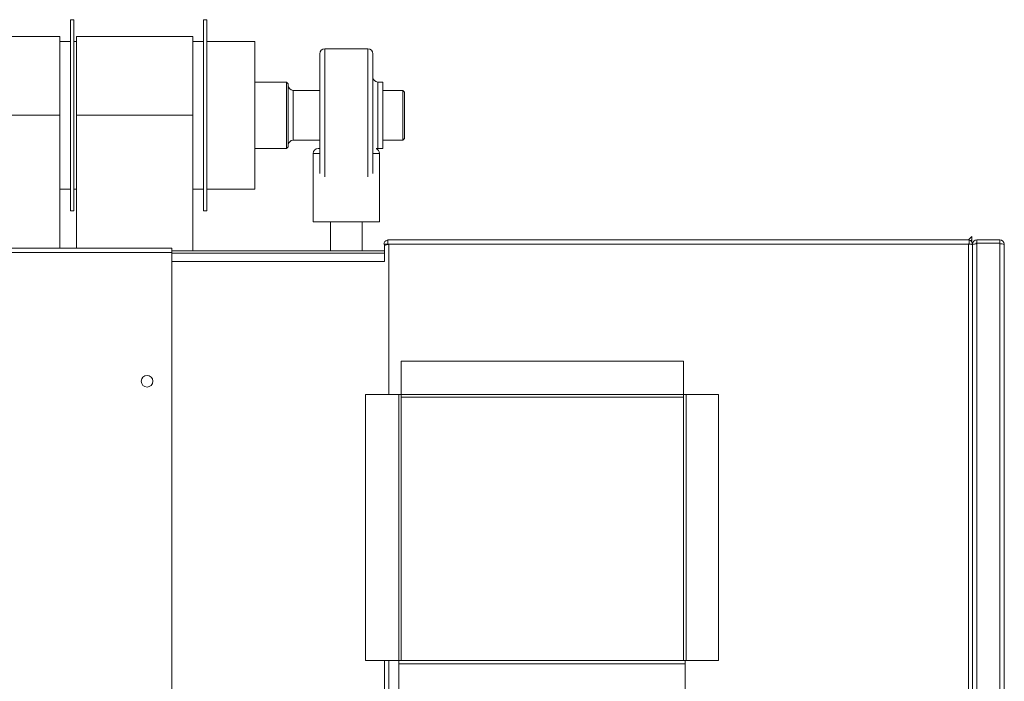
# Model space of a CAD drawing. Header units: millimetres. Extents: x -15 to 153, y -141 to 37.
# Tile 83 of 98: x 108.87 to 110.65, y 22.08 to 23.27. Entities that reach past the tile are written whole.
import ezdxf

# ---------------------------------------------------------------- set-up
doc = ezdxf.new("R2010")
doc.units = ezdxf.units.MM
doc.header["$MEASUREMENT"] = 0
doc.layers.get('0').update_dxf_attribs({"color": 5, "lineweight": 20})

msp = doc.modelspace()

# ---------------------------------------------------------------- linework, layer by layer
at = {"linetype": 'Continuous'}
for p, q in [((108.9702, 23.2742), (108.9642, 23.2742)), ((108.9642, 23.2592), (108.9642, 23.2742)), ((108.9702, 23.2592), (108.9702, 23.2742)), ((109.2102, 23.2742), (109.2042, 23.2742)), ((109.2042, 23.2592), (109.2042, 23.2742)), ((109.2102, 23.2592), (109.2102, 23.2742)), ((108.9447, 23.2442), (108.7347, 23.2442)), ((108.9447, 23.1017), (108.9447, 23.2442)), ((108.9642, 22.9292), (108.9642, 23.2592)), ((108.9702, 22.9292), (108.9702, 23.2592)), ((109.1847, 23.2442), (108.9747, 23.2442)), ((108.9747, 23.1017), (108.9747, 23.2442)), ((109.1847, 23.1017), (109.1847, 23.2442)), ((109.2042, 22.9292), (109.2042, 23.2592)), ((109.2102, 22.9292), (109.2102, 23.2592)), ((108.9642, 23.2352), (108.9447, 23.2352)), ((108.9747, 23.2352), (108.9702, 23.2352)), ((109.2042, 23.2352), (109.1847, 23.2352)), ((109.2972, 23.2352), (109.2102, 23.2352)), ((109.2972, 23.2232), (109.2972, 23.2352)), ((109.2972, 22.9682), (109.2972, 23.2232)), ((109.4142, 23.1017), (109.4142, 23.2127)), ((109.5012, 23.2217), (109.4232, 23.2217)), ((109.4232, 23.2217), (109.4232, 23.1017)), ((109.5012, 23.1017), (109.5012, 23.2217)), ((109.5102, 23.2127), (109.5102, 23.1017)), ((109.3542, 23.1617), (109.2972, 23.1617)), ((109.3572, 23.1587), (109.3542, 23.1617)), ((109.3542, 23.1557), (109.3542, 23.1617)), ((109.3542, 23.0417), (109.3542, 23.1557)), ((109.3572, 23.1587), (109.3572, 23.1542)), ((109.3572, 23.1542), (109.3572, 23.0447)), ((109.5282, 23.1617), (109.5192, 23.1617)), ((109.5192, 23.1617), (109.5192, 23.1017)), ((109.5282, 23.1617), (109.5282, 23.1017)), ((109.4142, 23.1467), (109.3662, 23.1467)), ((109.3662, 23.1467), (109.3662, 23.1422)), ((109.3662, 23.1422), (109.3662, 23.0567)), ((109.5642, 23.1467), (109.5282, 23.1467)), ((109.5672, 23.1437), (109.5642, 23.1467)), ((109.5642, 23.1422), (109.5642, 23.1467)), ((109.5642, 23.0567), (109.5642, 23.1422)), ((109.5672, 23.1437), (109.5672, 23.1407)), ((109.5672, 23.1407), (109.5672, 23.0597)), ((108.7347, 23.1017), (108.9447, 23.1017)), ((108.9447, 22.8617), (108.9447, 23.1017)), ((108.9747, 23.1017), (109.1847, 23.1017)), ((108.9747, 22.8617), (108.9747, 23.1017)), ((109.1847, 22.8572), (109.1847, 23.1017)), ((109.4142, 22.9967), (109.4142, 23.1017)), ((109.4232, 23.1017), (109.4232, 22.9907)), ((109.5012, 22.9907), (109.5012, 23.1017)), ((109.5102, 23.1017), (109.5102, 22.9967)), ((109.5192, 23.1017), (109.5192, 23.0417)), ((109.5282, 23.1017), (109.5282, 23.0417)), ((109.3662, 23.0567), (109.4142, 23.0567)), ((109.5282, 23.0567), (109.5642, 23.0567)), ((109.5642, 23.0567), (109.5672, 23.0597)), ((109.2972, 23.0417), (109.3542, 23.0417)), ((109.3542, 23.0417), (109.3572, 23.0447)), ((109.4022, 23.0327), (109.4022, 22.9097)), ((109.4142, 23.0327), (109.4022, 23.0327)), ((109.4112, 23.0417), (109.4142, 23.0417)), ((109.5222, 23.0327), (109.5102, 23.0327)), ((109.5192, 23.0417), (109.5282, 23.0417)), ((109.5222, 22.9097), (109.5222, 23.0327)), ((108.9447, 22.9682), (108.9642, 22.9682)), ((108.9702, 22.9682), (108.9747, 22.9682)), ((109.1847, 22.9682), (109.2042, 22.9682)), ((109.2102, 22.9682), (109.2972, 22.9682)), ((108.9642, 22.9292), (108.9702, 22.9292)), ((109.2042, 22.9292), (109.2102, 22.9292)), ((109.5222, 22.9097), (109.4022, 22.9097)), ((109.4337, 22.9097), (109.4337, 22.8572)), ((109.4907, 22.8572), (109.4907, 22.9097)), ((109.5312, 22.8692), (109.5372, 22.8692)), ((109.5312, 22.8692), (109.5312, 22.8677)), ((109.5372, 22.8767), (109.5387, 22.8767)), ((109.5372, 22.8692), (109.5372, 22.8767)), ((109.5372, 22.8692), (109.5387, 22.8692)), ((109.5387, 22.8767), (110.5857, 22.8767)), ((109.5387, 22.8692), (110.5857, 22.8692)), ((109.5387, 22.8692), (109.5387, 22.5977)), ((110.5917, 22.8827), (110.5857, 22.8767)), ((110.5857, 22.8767), (110.5872, 22.8767)), ((110.5872, 22.8692), (110.5857, 22.8692)), ((110.5857, 21.1577), (110.5857, 22.8692)), ((110.5872, 22.8692), (110.5872, 22.8767)), ((110.5932, 22.8692), (110.5872, 22.8692)), ((110.5902, 22.8752), (110.5917, 22.8767)), ((110.5917, 22.8827), (110.5917, 22.8722)), ((110.5932, 22.8692), (110.5932, 19.4672)), ((110.6007, 22.8707), (110.6007, 22.8767)), ((110.6427, 22.8767), (110.6007, 22.8767)), ((110.6007, 22.8707), (110.6007, 19.4657)), ((110.6427, 22.8707), (110.6007, 22.8707)), ((110.6427, 22.8707), (110.6007, 22.8707)), ((110.6427, 22.8767), (110.6427, 22.8707)), ((110.6427, 22.8707), (110.6427, 19.4657)), ((110.6502, 22.8692), (110.6502, 19.4672)), ((100.1472, 22.8617), (109.1472, 22.8617)), ((100.1472, 22.8542), (109.1472, 22.8542)), ((109.1472, 22.8617), (109.1472, 22.8542)), ((109.1472, 22.8572), (109.5312, 22.8572)), ((109.1472, 22.8542), (109.1472, 20.2907)), ((109.5312, 22.8527), (109.1472, 22.8527)), ((109.5312, 22.8677), (109.5312, 22.8467)), ((110.5932, 22.8677), (110.5932, 21.1577)), ((109.5312, 22.8377), (109.1472, 22.8377)), ((109.5312, 22.8467), (109.5312, 22.8377)), ((110.0712, 22.6577), (109.5612, 22.6577)), ((109.5612, 22.5977), (109.5612, 22.6577)), ((110.0712, 22.5977), (110.0712, 22.6577)), ((109.4967, 22.5977), (109.4967, 22.1177)), ((109.5567, 22.5977), (109.4967, 22.5977)), ((109.5567, 22.5977), (109.5567, 22.1177)), ((109.5567, 22.5977), (109.5612, 22.5977)), ((110.0712, 22.5977), (109.5612, 22.5977)), ((109.5612, 22.5932), (109.5612, 22.5977)), ((110.0712, 22.5932), (109.5612, 22.5932)), ((110.0712, 22.5932), (109.5612, 22.5932)), ((109.5612, 22.5932), (109.5612, 22.1177)), ((110.0712, 22.5932), (110.0712, 22.5977)), ((110.0712, 22.5977), (110.0757, 22.5977)), ((110.0712, 22.1177), (110.0712, 22.5932)), ((110.0757, 22.1177), (110.0757, 22.5977)), ((110.1342, 22.5977), (110.0757, 22.5977)), ((110.1342, 22.1177), (110.1342, 22.5977)), ((109.4967, 22.1177), (109.5567, 22.1177)), ((109.5312, 22.1177), (109.5312, 21.1097)), ((109.5387, 22.1177), (109.5387, 21.1577)), ((109.5612, 22.1177), (109.5567, 22.1177)), ((109.5567, 22.1117), (109.5567, 22.1177)), ((109.5567, 22.1117), (110.0742, 22.1117)), ((109.5567, 22.0532), (109.5567, 22.1117)), ((109.5612, 22.1177), (110.0712, 22.1177)), ((110.0757, 22.1177), (110.0712, 22.1177)), ((110.0742, 22.1117), (110.0742, 22.1177)), ((110.0742, 22.0532), (110.0742, 22.1117)), ((110.0757, 22.1177), (110.1342, 22.1177))]:
    msp.add_line(p, q, dxfattribs=at)
for points in [[(109.5162, 23.0417), (109.5162, 23.0417), (109.5192, 23.0417)], [(110.6007, 22.8707), (110.5992, 22.8707), (110.5992, 22.8707)], [(110.6427, 22.8707), (110.6427, 22.8707), (110.6427, 22.8707)]]:
    msp.add_lwpolyline(points, dxfattribs=at)
msp.add_circle((109.1022, 22.6217), 0.0105, dxfattribs=at)
for centre, radius, start, end in [((109.4232, 23.2127), 0.009, 90, 180), ((109.5012, 23.2127), 0.009, 0, 90), ((109.3662, 23.1557), 0.009, 180, 270), ((109.5192, 23.1707), 0.009, 180, 270), ((109.3662, 23.0477), 0.009, 90, 180), ((109.4112, 23.0327), 0.009, 90, 180), ((109.5132, 23.0327), 0.009, 0, 71.5385), ((109.5372, 22.8692), 0.00709, 98.8453, 181.858), ((110.5857, 22.8557), 0.0142, 58.2684, 90.1452), ((110.5857, 22.8692), 0.00749, 359.978, 78.5049), ((110.6007, 22.8482), 0.0216, 91.1045, 111.515), ((110.6007, 22.8692), 0.0075, 90, 180), ((110.6427, 22.8692), 0.0075, 0, 90), ((110.6427, 22.8452), 0.0246, 71.3679, 89.145), ((109.5402, 22.8482), 0.0204, 94.7619, 116.824)]:
    msp.add_arc(centre, radius, start, end, dxfattribs=at)

doc.saveas('drawing.dxf')
